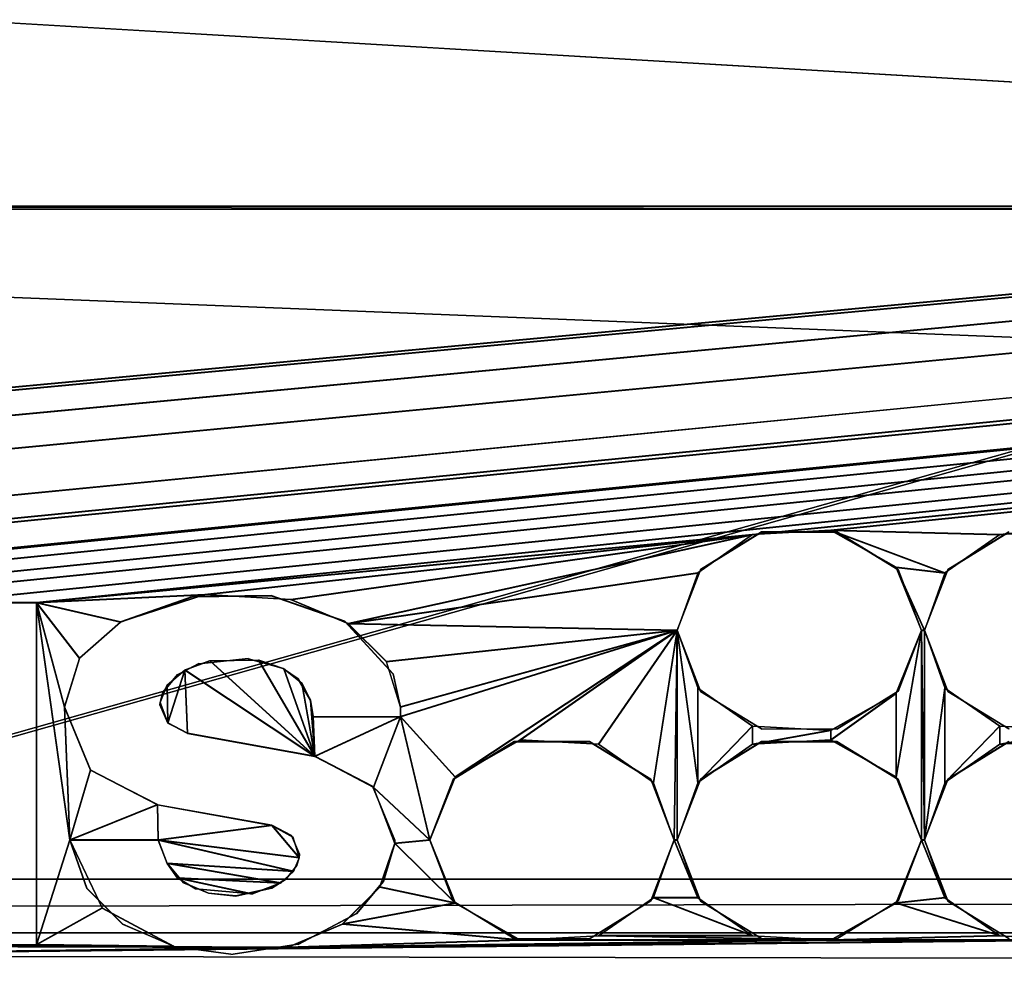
# Model space of a CAD drawing. Extents: x -398 to 398, y -1355 to -82.
# Tile 221 of 256: x 0 to 16, y -131 to -116. Entities that reach past the tile are written whole.
import ezdxf

# ---------------------------------------------------------------- set-up
doc = ezdxf.new("R2010")
doc.units = 0
doc.header["$MEASUREMENT"] = 0

msp = doc.modelspace()

# ---------------------------------------------------------------- linework, layer by layer
for points in [[(395.5, -525.467285, 437.803314), (395.5, -81.938164, 160.655502), (-395.5, -81.938164, 160.655502)], [(395.5, -525.467285, 437.803314), (-395.5, -81.938164, 160.655502), (-395.5, -525.467285, 437.803314)], [(395.5, -528.116882, 433.562988), (395.5, -84.587761, 156.415207), (-395.5, -84.587761, 156.415207)], [(395.5, -528.116882, 433.562988), (-395.5, -84.587761, 156.415207), (-395.5, -528.116882, 433.562988)], [(-395.5, -84.587761, 156.415207), (395.5, -84.587761, 156.415207), (-19.442101, -123.289597, 180.598801)], [(-395.5, -84.593063, 156.406799), (395.5, -84.593063, 156.406799), (-19.442101, -123.294899, 180.590302)], [(395.5, -84.587761, 156.415207), (-18.92588, -123.293701, 180.601395), (-19.442101, -123.289597, 180.598801)], [(395.5, -84.593063, 156.406799), (-18.92588, -123.299004, 180.592896), (-19.442101, -123.294899, 180.590302)], [(395.5, -84.587761, 156.415207), (-17.411341, -123.575104, 180.777206), (-18.92588, -123.293701, 180.601395)], [(395.5, -84.593063, 156.406799), (-17.411341, -123.580399, 180.768707), (-18.92588, -123.299004, 180.592896)], [(395.5, -84.587761, 156.415207), (-16.68099, -124.069504, 181.086197), (-17.411341, -123.575104, 180.777206)], [(395.5, -84.593063, 156.406799), (-16.68099, -124.074898, 181.077698), (-17.411341, -123.580399, 180.768707)], [(395.5, -84.587761, 156.415207), (-16.405661, -124.826897, 181.559402), (-16.68099, -124.069504, 181.086197)], [(395.5, -84.593063, 156.406799), (-16.405661, -124.832199, 181.550995), (-16.68099, -124.074898, 181.077698)], [(395.5, -84.587761, 156.415207), (-13.21059, -124.901604, 181.606094), (-16.405661, -124.826897, 181.559402)], [(395.5, -84.593063, 156.406799), (-13.21059, -124.906898, 181.597702), (-16.405661, -124.832199, 181.550995)], [(395.5, -84.587761, 156.415207), (-12.07785, -124.855698, 181.577393), (-13.21059, -124.901604, 181.606094)], [(395.5, -84.593063, 156.406799), (-12.07785, -124.861, 181.569), (-13.21059, -124.906898, 181.597702)], [(395.5, -84.587761, 156.415207), (-11.00898, -125.175003, 181.776993), (-12.07785, -124.855698, 181.577393)], [(395.5, -84.593063, 156.406799), (-11.00898, -125.180298, 181.768494), (-12.07785, -124.861, 181.569)], [(395.5, -84.587761, 156.415207), (-8.882593, -124.980698, 181.655502), (-11.00898, -125.175003, 181.776993)], [(395.5, -84.593063, 156.406799), (-8.882593, -124.985901, 181.647003), (-11.00898, -125.180298, 181.768494)], [(395.5, -84.587761, 156.415207), (-7.251131, -124.980698, 181.655502), (-8.882593, -124.980698, 181.655502)], [(395.5, -84.593063, 156.406799), (-7.251131, -124.985901, 181.647003), (-8.882593, -124.985901, 181.647003)], [(395.5, -84.587761, 156.415207), (-5.166427, -124.980698, 181.655502), (-7.251131, -124.980698, 181.655502)], [(395.5, -84.593063, 156.406799), (-5.166427, -124.985901, 181.647003), (-7.251131, -124.985901, 181.647003)], [(395.5, -84.587761, 156.415207), (-3.534964, -124.980698, 181.655502), (-5.166427, -124.980698, 181.655502)], [(395.5, -84.593063, 156.406799), (-3.534964, -124.985901, 181.647003), (-5.166427, -124.985901, 181.647003)], [(395.5, -84.587761, 156.415207), (-1.450192, -124.980698, 181.655502), (-3.534964, -124.980698, 181.655502)], [(395.5, -84.593063, 156.406799), (-1.450192, -124.985901, 181.647003), (-3.534964, -124.985901, 181.647003)], [(0.181306, -124.980698, 181.655502), (-1.450192, -124.980698, 181.655502), (395.5, -84.587761, 156.415207)], [(0.181306, -124.985901, 181.647003), (-1.450192, -124.985901, 181.647003), (395.5, -84.593063, 156.406799)], [(0.181306, -124.980698, 181.655502), (395.5, -84.587761, 156.415207), (11.76446, -123.883797, 180.970093)], [(0.181306, -124.985901, 181.647003), (395.5, -84.593063, 156.406799), (11.76446, -123.889099, 180.961594)], [(395.5, -84.587761, 156.415207), (13.03109, -123.814201, 180.926605), (11.76446, -123.883797, 180.970093)], [(395.5, -84.593063, 156.406799), (13.03109, -123.819504, 180.918198), (11.76446, -123.889099, 180.961594)], [(395.5, -84.587761, 156.415207), (15.76446, -123.883797, 180.970093), (13.03109, -123.814201, 180.926605)], [(395.5, -84.593063, 156.406799), (15.76446, -123.889099, 180.961594), (13.03109, -123.819504, 180.918198)], [(395.5, -84.587761, 156.415207), (17.03109, -123.814201, 180.926605), (15.76446, -123.883797, 180.970093)], [(395.5, -84.593063, 156.406799), (17.03109, -123.819504, 180.918198), (15.76446, -123.889099, 180.961594)], [(-9.945962, -414.937714, 362.84079), (-28.1714, -414.638489, 362.653809), (396.5, -85.435806, 156.945206)], [(396.5, -85.435806, 156.945206), (-28.1714, -414.638489, 362.653809), (17.03109, -130.441605, 185.067902)], [(-9.945962, -414.943115, 362.832306), (-28.1714, -414.643799, 362.645386), (396.5, -85.441109, 156.936707)], [(396.5, -85.441109, 156.936707), (-28.1714, -414.643799, 362.645386), (17.03109, -130.446899, 185.059402)], [(49.475079, -414.995087, 362.876709), (-9.945962, -414.937714, 362.84079), (396.5, -85.435806, 156.945206)], [(49.475079, -415.000397, 362.868195), (-9.945962, -414.943115, 362.832306), (396.5, -85.441109, 156.936707)], [(243, -100.280098, 127.672203), (-235.265503, -167.884293, 169.916), (-243, -100.280098, 127.672203)], [(243, -100.280098, 127.672203), (235.265503, -167.884293, 169.916), (-235.265503, -167.884293, 169.916)], [(243, -100.704002, 126.993698), (-235.265503, -168.308197, 169.237503), (-243, -100.704002, 126.993698)], [(243, -100.704002, 126.993698), (235.265503, -168.308197, 169.237503), (-235.265503, -168.308197, 169.237503)], [(235.114594, -129.460007), (-233, -110.733902), (-235.114594, -129.460007)], [(235.114594, -129.460007, 0.8), (-233, -110.733902, 0.8), (-235.114594, -129.460007, 0.8)], [(235.114594, -129.460007), (-83, -110.733902), (-233, -110.733902)], [(235.114594, -129.460007, 0.8), (-83, -110.733902, 0.8), (-233, -110.733902, 0.8)], [(235.114594, -129.460007), (83, -110.733902), (-83, -110.733902)], [(235.114594, -129.460007, 0.8), (83, -110.733902, 0.8), (-83, -110.733902, 0.8)], [(-30, -118.621002, 177.433899), (30, -118.621002, 177.433899), (-30, -118.568001, 177.518707)], [(-30, -118.568001, 177.518707), (30, -118.621002, 177.433899), (30, -118.568001, 177.518707)], [(30, -135.5289, 188.117096), (-30, -135.5289, 188.117096), (30, -118.568001, 177.518707)], [(30, -118.568001, 177.518707), (-30, -135.5289, 188.117096), (-30, -118.568001, 177.518707)], [(30, -135.581894, 188.032303), (-30, -135.581894, 188.032303), (30, -118.621002, 177.433899)], [(30, -118.621002, 177.433899), (-30, -135.581894, 188.032303), (-30, -118.621002, 177.433899)], [(0.181306, -124.980698, 181.655502), (11.76446, -123.883797, 180.970093), (2.906104, -124.852798, 181.575607)], [(0.181306, -124.985901, 181.647003), (11.76446, -123.889099, 180.961594), (2.906104, -124.858101, 181.5672)], [(11.76446, -123.883797, 180.970093), (4.296537, -124.933701, 181.626205), (2.906104, -124.852798, 181.575607)], [(11.76446, -123.889099, 180.961594), (4.296537, -124.939003, 181.617706), (2.906104, -124.858101, 181.5672)], [(11.76446, -123.883797, 180.970093), (5.226068, -125.321198, 181.868301), (4.296537, -124.933701, 181.626205)], [(11.76446, -123.889099, 180.961594), (5.226068, -125.3265, 181.859802), (4.296537, -124.939003, 181.617706)], [(11.76446, -123.883797, 180.970093), (10.87767, -124.501503, 181.356094), (5.226068, -125.321198, 181.868301)], [(11.76446, -123.889099, 180.961594), (10.87767, -124.506798, 181.347702), (5.226068, -125.3265, 181.859802)], [(10.92231, -124.447304, 181.322296), (11.90981, -123.8442, 180.933594), (11.90981, -123.838898, 180.942001)], [(11.90981, -123.8442, 180.933594), (10.92231, -124.447304, 181.322296), (10.92231, -124.452599, 181.313797)], [(11.90981, -123.838898, 180.942001), (11.90981, -123.8442, 180.933594), (13.13043, -123.8442, 180.933594)], [(11.90981, -123.838898, 180.942001), (13.13043, -123.8442, 180.933594), (13.13043, -123.838898, 180.942001)], [(14.87767, -124.501503, 181.356094), (14.08737, -124.411797, 181.300095), (13.03109, -123.814201, 180.926605)], [(14.87767, -124.501503, 181.356094), (13.03109, -123.814201, 180.926605), (15.76446, -123.883797, 180.970093)], [(14.87767, -124.506798, 181.347702), (14.08737, -124.417099, 181.291595), (13.03109, -123.819504, 180.918198)], [(14.87767, -124.506798, 181.347702), (13.03109, -123.819504, 180.918198), (15.76446, -123.889099, 180.961594)], [(13.13043, -123.838898, 180.942001), (13.13043, -123.8442, 180.933594), (14.11793, -124.452599, 181.313797)], [(13.13043, -123.838898, 180.942001), (14.11793, -124.452599, 181.313797), (14.11793, -124.447304, 181.322296)], [(14.92231, -124.447304, 181.322296), (15.90981, -123.8442, 180.933594), (15.90981, -123.838898, 180.942001)], [(15.90981, -123.8442, 180.933594), (14.92231, -124.447304, 181.322296), (14.92231, -124.452599, 181.313797)], [(10.54512, -125.431801, 181.937393), (5.226068, -125.321198, 181.868301), (10.87767, -124.501503, 181.356094)], [(10.54512, -125.437103, 181.928894), (5.226068, -125.3265, 181.859802), (10.87767, -124.506798, 181.347702)], [(10.92231, -124.452599, 181.313797), (10.92231, -124.447304, 181.322296), (10.54512, -125.431801, 181.937393)], [(10.92231, -124.452599, 181.313797), (10.54512, -125.431801, 181.937393), (10.54512, -125.437103, 181.928894)], [(14.54512, -125.431801, 181.937393), (14.49512, -125.431801, 181.937393), (14.08737, -124.411797, 181.300095)], [(14.54512, -125.431801, 181.937393), (14.08737, -124.411797, 181.300095), (14.87767, -124.501503, 181.356094)], [(14.54512, -125.437103, 181.928894), (14.49512, -125.437103, 181.928894), (14.08737, -124.417099, 181.291595)], [(14.54512, -125.437103, 181.928894), (14.08737, -124.417099, 181.291595), (14.87767, -124.506798, 181.347702)], [(14.11793, -124.447304, 181.322296), (14.11793, -124.452599, 181.313797), (14.49512, -125.437103, 181.928894)], [(14.11793, -124.447304, 181.322296), (14.49512, -125.437103, 181.928894), (14.49512, -125.431801, 181.937393)], [(14.92231, -124.452599, 181.313797), (14.92231, -124.447304, 181.322296), (14.54512, -125.431801, 181.937393)], [(14.92231, -124.452599, 181.313797), (14.54512, -125.431801, 181.937393), (14.54512, -125.437103, 181.928894)], [(0.181306, -124.980698, 181.655502), (2.906104, -124.852798, 181.575607), (1.541152, -125.296501, 181.852905)], [(-1.450192, -124.985901, 181.647003), (0.181306, -124.985901, 181.647003), (-1.450192, -124.980698, 181.655502)], [(-1.450192, -124.980698, 181.655502), (0.181306, -124.985901, 181.647003), (0.181306, -124.980698, 181.655502)], [(0.181306, -124.985901, 181.647003), (2.906104, -124.858101, 181.5672), (1.541152, -125.301804, 181.844406)], [(0.181306, -130.514999, 185.1138), (0.181306, -124.980698, 181.655502), (0.725093, -128.824005, 184.057098)], [(0.181306, -124.980698, 181.655502), (1.541152, -125.296501, 181.852905), (0.876525, -125.883904, 182.220001)], [(0.181306, -124.980698, 181.655502), (0.876525, -125.883904, 182.220001), (0.634459, -126.6717, 182.712204)], [(0.181306, -124.980698, 181.655502), (0.634459, -126.6717, 182.712204), (0.725093, -128.824005, 184.057098)], [(0.181306, -130.514999, 185.1138), (0.181306, -124.980698, 181.655502), (0.181306, -124.985901, 181.647003)], [(0.181306, -130.520294, 185.105301), (0.181306, -124.985901, 181.647003), (0.725093, -128.8293, 184.048599)], [(0.181306, -124.985901, 181.647003), (1.541152, -125.301804, 181.844406), (0.876525, -125.889198, 182.211502)], [(0.181306, -124.985901, 181.647003), (0.876525, -125.889198, 182.211502), (0.634459, -126.677002, 182.703705)], [(0.181306, -124.985901, 181.647003), (0.634459, -126.677002, 182.703705), (0.725093, -128.8293, 184.048599)], [(0.181306, -130.520294, 185.105301), (0.181306, -130.514999, 185.1138), (0.181306, -124.985901, 181.647003)], [(2.707751, -124.888397, 181.586105), (2.707751, -124.883102, 181.594498), (1.541152, -125.296501, 181.852905)], [(2.707751, -124.888397, 181.586105), (1.541152, -125.296501, 181.852905), (1.541152, -125.301804, 181.844406)], [(2.707751, -124.883102, 181.594498), (3.978984, -124.8759, 181.578293), (3.978984, -124.870697, 181.586807)], [(3.978984, -124.8759, 181.578293), (2.707751, -124.883102, 181.594498), (2.707751, -124.888397, 181.586105)], [(3.978984, -124.870697, 181.586807), (3.978984, -124.8759, 181.578293), (5.168406, -125.290497, 181.837296)], [(3.978984, -124.870697, 181.586807), (5.168406, -125.290497, 181.837296), (5.168406, -125.285202, 181.845795)], [(0.876525, -125.883904, 182.220001), (1.541152, -125.301804, 181.844406), (1.541152, -125.296501, 181.852905)], [(0.876525, -125.889198, 182.211502), (1.541152, -125.301804, 181.844406), (0.876525, -125.883904, 182.220001)], [(5.168406, -125.285202, 181.845795), (5.168406, -125.290497, 181.837296), (5.953909, -126.144302, 182.370895)], [(5.168406, -125.285202, 181.845795), (5.953909, -126.144302, 182.370895), (5.953909, -126.139, 182.379303)], [(10.54512, -125.431801, 181.937393), (5.846535, -125.937103, 182.253204), (5.226068, -125.321198, 181.868301)], [(10.54512, -125.437103, 181.928894), (5.846535, -125.942398, 182.244705), (5.226068, -125.3265, 181.859802)], [(10.54512, -125.431801, 181.937393), (6.072858, -126.6717, 182.712204), (5.846535, -125.937103, 182.253204)], [(10.54512, -125.437103, 181.928894), (6.072858, -126.677002, 182.703705), (5.846535, -125.942398, 182.244705)], [(10.54512, -125.431801, 181.937393), (6.952871, -127.804001, 183.4198), (6.072858, -126.8255, 182.808304)], [(10.54512, -125.431801, 181.937393), (6.072858, -126.8255, 182.808304), (6.072858, -126.6717, 182.712204)], [(10.54512, -125.437103, 181.928894), (6.952871, -127.809303, 183.411301), (6.072858, -126.830704, 182.799805)], [(10.54512, -125.437103, 181.928894), (6.072858, -126.830704, 182.799805), (6.072858, -126.677002, 182.703705)], [(10.54512, -125.431801, 181.937393), (8.009154, -127.206398, 183.046295), (6.952871, -127.804001, 183.4198)], [(10.54512, -125.437103, 181.928894), (8.009154, -127.2117, 183.037796), (6.952871, -127.809303, 183.411301)], [(10.54512, -125.431801, 181.937393), (9.275784, -127.276001, 183.089798), (8.009154, -127.206398, 183.046295)], [(10.54512, -125.437103, 181.928894), (9.275784, -127.281303, 183.081299), (8.009154, -127.2117, 183.037796)], [(10.54512, -125.431801, 181.937393), (10.16257, -127.8937, 183.4758), (9.275784, -127.276001, 183.089798)], [(10.54512, -125.437103, 181.928894), (10.16257, -127.899002, 183.4673), (9.275784, -127.281303, 183.081299)], [(10.54512, -125.431801, 181.937393), (10.49512, -128.824005, 184.057098), (10.16257, -127.8937, 183.4758)], [(10.54512, -125.437103, 181.928894), (10.49512, -128.8293, 184.048599), (10.16257, -127.899002, 183.4673)], [(10.54512, -125.431801, 181.937393), (10.54512, -128.824005, 184.057098), (10.49512, -128.824005, 184.057098)], [(10.54512, -125.437103, 181.928894), (10.54512, -128.8293, 184.048599), (10.49512, -128.8293, 184.048599)], [(10.54512, -125.431801, 181.937393), (10.87767, -126.362, 182.518707), (10.87767, -127.8937, 183.4758)], [(10.54512, -125.431801, 181.937393), (10.87767, -127.8937, 183.4758), (10.54512, -128.824005, 184.057098)], [(10.92231, -126.416298, 182.552597), (10.54512, -125.437103, 181.928894), (10.54512, -125.431801, 181.937393)], [(10.54512, -125.437103, 181.928894), (10.87767, -126.367302, 182.510193), (10.87767, -127.899002, 183.4673)], [(10.54512, -125.437103, 181.928894), (10.87767, -127.899002, 183.4673), (10.54512, -128.8293, 184.048599)], [(10.92231, -126.416298, 182.552597), (10.92231, -126.4216, 182.544098), (10.54512, -125.437103, 181.928894)], [(14.08737, -127.804001, 183.4198), (14.08737, -126.451698, 182.574799), (14.49512, -125.431801, 181.937393)], [(14.08737, -127.804001, 183.4198), (14.49512, -125.431801, 181.937393), (14.49512, -128.824005, 184.057098)], [(14.08737, -127.809303, 183.411301), (14.08737, -126.457001, 182.566299), (14.49512, -125.437103, 181.928894)], [(14.08737, -127.809303, 183.411301), (14.49512, -125.437103, 181.928894), (14.49512, -128.8293, 184.048599)], [(14.11793, -126.4216, 182.544098), (14.11793, -126.416298, 182.552597), (14.49512, -125.431801, 181.937393)], [(14.11793, -126.4216, 182.544098), (14.49512, -125.431801, 181.937393), (14.49512, -125.437103, 181.928894)], [(14.54512, -128.824005, 184.057098), (14.49512, -128.824005, 184.057098), (14.49512, -125.431801, 181.937393)], [(14.54512, -128.824005, 184.057098), (14.49512, -125.431801, 181.937393), (14.54512, -125.431801, 181.937393)], [(14.54512, -128.8293, 184.048599), (14.49512, -128.8293, 184.048599), (14.49512, -125.437103, 181.928894)], [(14.54512, -128.8293, 184.048599), (14.49512, -125.437103, 181.928894), (14.54512, -125.437103, 181.928894)], [(14.87767, -126.362, 182.518707), (14.54512, -128.824005, 184.057098), (14.54512, -125.431801, 181.937393)], [(14.92231, -126.416298, 182.552597), (14.54512, -125.437103, 181.928894), (14.54512, -125.431801, 181.937393)], [(14.87767, -126.367302, 182.510193), (14.54512, -128.8293, 184.048599), (14.54512, -125.437103, 181.928894)], [(14.92231, -126.416298, 182.552597), (14.92231, -126.4216, 182.544098), (14.54512, -125.437103, 181.928894)], [(0.634459, -126.6717, 182.712204), (0.876525, -125.889198, 182.211502), (0.876525, -125.883904, 182.220001)], [(0.634459, -126.677002, 182.703705), (0.876525, -125.889198, 182.211502), (0.634459, -126.6717, 182.712204)], [(4.6878, -127.4702, 183.211197), (2.581751, -126.073097, 182.338196), (2.985223, -125.921097, 182.243103)], [(4.6878, -127.475502, 183.202698), (2.581751, -126.0784, 182.329697), (2.985223, -125.926399, 182.234695)], [(3.606349, -125.887604, 182.222305), (3.606349, -125.892899, 182.213806), (2.811009, -125.975098, 182.265106)], [(3.606349, -125.887604, 182.222305), (2.811009, -125.975098, 182.265106), (2.811009, -125.969803, 182.273605)], [(4.6878, -127.4702, 183.211197), (2.985223, -125.921097, 182.243103), (3.774715, -125.912598, 182.2379)], [(4.6878, -127.475502, 183.202698), (2.985223, -125.926399, 182.234695), (3.774715, -125.9179, 182.229401)], [(4.177972, -126.050903, 182.324295), (3.606349, -125.892899, 182.213806), (3.606349, -125.887604, 182.222305)], [(3.606349, -125.892899, 182.213806), (4.177972, -126.050903, 182.324295), (4.177972, -126.056198, 182.315796)], [(4.6878, -127.4702, 183.211197), (3.774715, -125.912598, 182.2379), (4.181894, -126.0532, 182.325699)], [(4.6878, -127.475502, 183.202698), (3.774715, -125.9179, 182.229401), (4.181894, -126.058502, 182.3172)], [(2.305526, -126.932198, 182.875), (2.299217, -126.315002, 182.489304), (2.581751, -126.073097, 182.338196)], [(2.305526, -126.9375, 182.866501), (2.299217, -126.320297, 182.480896), (2.581751, -126.0784, 182.329697)], [(2.305526, -126.932198, 182.875), (2.581751, -126.073097, 182.338196), (2.625516, -127.098503, 182.978897)], [(2.305526, -126.9375, 182.866501), (2.581751, -126.0784, 182.329697), (2.625516, -127.103798, 182.970398)], [(2.811009, -125.969803, 182.273605), (2.811009, -125.975098, 182.265106), (2.465806, -126.155403, 182.377808)], [(2.811009, -125.969803, 182.273605), (2.465806, -126.155403, 182.377808), (2.465806, -126.150101, 182.386307)], [(4.6878, -127.4702, 183.211197), (2.625516, -127.098503, 182.978897), (2.581751, -126.073097, 182.338196)], [(4.6878, -127.475502, 183.202698), (2.625516, -127.103798, 182.970398), (2.581751, -126.0784, 182.329697)], [(4.177972, -126.056198, 182.315796), (4.177972, -126.050903, 182.324295), (4.414722, -126.218803, 182.429199)], [(4.177972, -126.056198, 182.315796), (4.414722, -126.218803, 182.429199), (4.414722, -126.224098, 182.4207)], [(4.6878, -127.4702, 183.211197), (4.181894, -126.0532, 182.325699), (4.476974, -126.284103, 182.470001)], [(4.6878, -127.475502, 183.202698), (4.181894, -126.058502, 182.3172), (4.476974, -126.289398, 182.461502)], [(2.465806, -126.150101, 182.386307), (2.465806, -126.155403, 182.377808), (2.226789, -126.4394, 182.555298)], [(2.465806, -126.150101, 182.386307), (2.226789, -126.4394, 182.555298), (2.226789, -126.434097, 182.563705)], [(4.414722, -126.224098, 182.4207), (4.414722, -126.218803, 182.429199), (4.616102, -126.564796, 182.645401)], [(4.414722, -126.224098, 182.4207), (4.616102, -126.564796, 182.645401), (4.616102, -126.570099, 182.636902)], [(4.6878, -127.4702, 183.211197), (4.476974, -126.284103, 182.470001), (4.616102, -126.564796, 182.645401)], [(5.953909, -126.139, 182.379303), (5.953909, -126.144302, 182.370895), (6.072858, -126.677002, 182.703705)], [(5.953909, -126.139, 182.379303), (6.072858, -126.677002, 182.703705), (6.072858, -126.6717, 182.712204)], [(2.181391, -126.601799, 182.668503), (2.299217, -126.315002, 182.489304), (2.305526, -126.932198, 182.875)], [(2.181391, -126.607101, 182.660095), (2.299217, -126.320297, 182.480896), (2.305526, -126.9375, 182.866501)], [(2.226789, -126.434097, 182.563705), (2.226789, -126.4394, 182.555298), (2.181391, -126.607101, 182.660095)], [(2.226789, -126.434097, 182.563705), (2.181391, -126.607101, 182.660095), (2.181391, -126.601799, 182.668503)], [(4.6878, -127.475502, 183.202698), (4.476974, -126.289398, 182.461502), (4.616102, -126.570099, 182.636902)], [(11.76446, -126.979797, 182.904694), (10.87767, -127.8937, 183.4758), (10.87767, -126.362, 182.518707)], [(11.76446, -126.9851, 182.896194), (10.87767, -127.899002, 183.4673), (10.87767, -126.367302, 182.510193)], [(11.90981, -127.024696, 182.9328), (10.92231, -126.4216, 182.544098), (10.92231, -126.416298, 182.552597)], [(11.90981, -127.024696, 182.9328), (11.90981, -127.029999, 182.924301), (10.92231, -126.4216, 182.544098)], [(13.13043, -127.029999, 182.924301), (14.11793, -126.416298, 182.552597), (14.11793, -126.4216, 182.544098)], [(14.11793, -126.416298, 182.552597), (13.13043, -127.029999, 182.924301), (13.13043, -127.024696, 182.9328)], [(14.87767, -126.362, 182.518707), (14.87767, -127.8937, 183.4758), (14.54512, -128.824005, 184.057098)], [(14.87767, -126.367302, 182.510193), (14.87767, -127.899002, 183.4673), (14.54512, -128.8293, 184.048599)], [(15.76446, -126.979797, 182.904694), (14.87767, -127.8937, 183.4758), (14.87767, -126.362, 182.518707)], [(15.76446, -126.9851, 182.896194), (14.87767, -127.899002, 183.4673), (14.87767, -126.367302, 182.510193)], [(15.90981, -127.024696, 182.9328), (14.92231, -126.4216, 182.544098), (14.92231, -126.416298, 182.552597)], [(15.90981, -127.024696, 182.9328), (15.90981, -127.029999, 182.924301), (14.92231, -126.4216, 182.544098)], [(2.181391, -126.601799, 182.668503), (2.180251, -126.632202, 182.6875), (2.181391, -126.607101, 182.660095)], [(2.305526, -126.932198, 182.875), (2.180251, -126.632202, 182.6875), (2.181391, -126.601799, 182.668503)], [(4.6878, -127.4702, 183.211197), (4.616102, -126.564796, 182.645401), (4.65889, -126.8255, 182.808304)], [(4.65889, -126.8255, 182.808304), (4.616102, -126.570099, 182.636902), (4.616102, -126.564796, 182.645401)], [(4.6878, -127.475502, 183.202698), (4.616102, -126.570099, 182.636902), (4.65889, -126.830704, 182.799805)], [(4.65889, -126.830704, 182.799805), (4.616102, -126.570099, 182.636902), (4.65889, -126.8255, 182.808304)], [(13.03109, -127.206398, 183.046295), (13.03109, -127.0494, 182.948196), (14.08737, -126.451698, 182.574799)], [(13.03109, -127.206398, 183.046295), (14.08737, -126.451698, 182.574799), (14.08737, -127.804001, 183.4198)], [(13.03109, -127.2117, 183.037796), (13.03109, -127.054703, 182.939697), (14.08737, -126.457001, 182.566299)], [(13.03109, -127.2117, 183.037796), (14.08737, -126.457001, 182.566299), (14.08737, -127.809303, 183.411301)], [(1.05865, -127.687599, 183.347), (0.634459, -126.677002, 182.703705), (0.634459, -126.6717, 182.712204)], [(0.634459, -126.6717, 182.712204), (1.058688, -127.6875, 183.347), (0.725093, -128.824005, 184.057098)], [(1.05865, -127.692902, 183.338501), (0.634459, -126.677002, 182.703705), (1.05865, -127.687599, 183.347)], [(0.634459, -126.677002, 182.703705), (1.058688, -127.692802, 183.338501), (0.725093, -128.8293, 184.048599)], [(2.181391, -126.607101, 182.660095), (2.180251, -126.632202, 182.6875), (2.180251, -126.637497, 182.679001)], [(2.305526, -126.9375, 182.866501), (2.180251, -126.637497, 182.679001), (2.181391, -126.607101, 182.660095)], [(2.305526, -126.932198, 182.875), (2.180251, -126.637497, 182.679001), (2.180251, -126.632202, 182.6875)], [(2.305526, -126.9375, 182.866501), (2.180251, -126.637497, 182.679001), (2.305526, -126.932198, 182.875)], [(6.072858, -126.8255, 182.808304), (6.072858, -126.6717, 182.712204), (6.072858, -126.677002, 182.703705)], [(6.072858, -126.830704, 182.799805), (6.072858, -126.8255, 182.808304), (6.072858, -126.677002, 182.703705)], [(4.6878, -127.4702, 183.211197), (4.65889, -126.8255, 182.808304), (6.072858, -126.8255, 182.808304)], [(4.65889, -126.8255, 182.808304), (6.072858, -126.8255, 182.808304), (4.65889, -126.830704, 182.799805)], [(4.65889, -126.830704, 182.799805), (6.072858, -126.8255, 182.808304), (6.072858, -126.830704, 182.799805)], [(4.6878, -127.475502, 183.202698), (4.65889, -126.830704, 182.799805), (6.072858, -126.830704, 182.799805)], [(4.6878, -127.4702, 183.211197), (6.072858, -126.8255, 182.808304), (5.634568, -127.972603, 183.525101)], [(4.6878, -127.475502, 183.202698), (6.072858, -126.830704, 182.799805), (5.634568, -127.977898, 183.516602)], [(6.545122, -128.824005, 184.057098), (5.634568, -127.972603, 183.525101), (6.072858, -126.8255, 182.808304)], [(6.545122, -128.8293, 184.048599), (5.634568, -127.977898, 183.516602), (6.072858, -126.830704, 182.799805)], [(6.952871, -127.804001, 183.4198), (6.545122, -128.824005, 184.057098), (6.072858, -126.8255, 182.808304)], [(6.952871, -127.809303, 183.411301), (6.545122, -128.8293, 184.048599), (6.072858, -126.830704, 182.799805)], [(2.625516, -127.098503, 182.978897), (2.305526, -126.9375, 182.866501), (2.305526, -126.932198, 182.875)], [(2.625516, -127.103798, 182.970398), (2.305526, -126.9375, 182.866501), (2.625516, -127.098503, 182.978897)], [(11.76446, -126.979797, 182.904694), (11.76446, -127.276001, 183.089798), (10.87767, -127.8937, 183.4758)], [(11.76446, -126.9851, 182.896194), (11.76446, -127.281303, 183.081299), (10.87767, -127.899002, 183.4673)], [(13.03109, -127.0494, 182.948196), (11.76446, -127.276001, 183.089798), (11.76446, -126.979797, 182.904694)], [(13.03109, -127.054703, 182.939697), (11.76446, -127.281303, 183.081299), (11.76446, -126.9851, 182.896194)], [(11.76446, -127.276001, 183.089798), (13.03109, -127.0494, 182.948196), (13.03109, -127.206398, 183.046295)], [(11.76446, -127.281303, 183.081299), (13.03109, -127.054703, 182.939697), (13.03109, -127.2117, 183.037796)], [(13.13043, -127.024696, 182.9328), (13.13043, -127.029999, 182.924301), (11.90981, -127.029999, 182.924301)], [(13.13043, -127.024696, 182.9328), (11.90981, -127.029999, 182.924301), (11.90981, -127.024696, 182.9328)], [(14.87767, -127.8937, 183.4758), (15.76446, -126.979797, 182.904694), (15.76446, -127.276001, 183.089798)], [(14.87767, -127.899002, 183.4673), (15.76446, -126.9851, 182.896194), (15.76446, -127.281303, 183.081299)], [(15.76446, -127.276001, 183.089798), (15.76446, -126.979797, 182.904694), (17.03109, -127.0494, 182.948196)], [(15.76446, -127.281303, 183.081299), (15.76446, -126.9851, 182.896194), (17.03109, -127.054703, 182.939697)], [(15.76446, -127.276001, 183.089798), (17.03109, -127.0494, 182.948196), (17.03109, -127.206398, 183.046295)], [(15.76446, -127.281303, 183.081299), (17.03109, -127.054703, 182.939697), (17.03109, -127.2117, 183.037796)], [(2.625516, -127.103798, 182.970398), (4.6878, -127.475502, 183.202698), (2.625516, -127.098503, 182.978897)], [(2.625516, -127.098503, 182.978897), (4.6878, -127.475502, 183.202698), (4.6878, -127.4702, 183.211197)], [(6.922314, -127.8395, 183.441895), (7.909814, -127.236397, 183.053207), (7.909814, -127.231102, 183.061707)], [(7.909814, -127.236397, 183.053207), (6.922314, -127.8395, 183.441895), (6.922314, -127.844803, 183.433395)], [(7.909814, -127.231102, 183.061707), (7.909814, -127.236397, 183.053207), (9.130431, -127.236397, 183.053207)], [(7.909814, -127.231102, 183.061707), (9.130431, -127.236397, 183.053207), (9.130431, -127.231102, 183.061707)], [(9.130431, -127.231102, 183.061707), (9.130431, -127.236397, 183.053207), (10.11793, -127.844803, 183.433395)], [(9.130431, -127.231102, 183.061707), (10.11793, -127.844803, 183.433395), (10.11793, -127.8395, 183.441895)], [(10.92231, -127.8395, 183.441895), (11.90981, -127.236397, 183.053207), (11.90981, -127.231102, 183.061707)], [(11.90981, -127.236397, 183.053207), (10.92231, -127.8395, 183.441895), (10.92231, -127.844803, 183.433395)], [(11.90981, -127.231102, 183.061707), (11.90981, -127.236397, 183.053207), (13.13043, -127.236397, 183.053207)], [(11.90981, -127.231102, 183.061707), (13.13043, -127.236397, 183.053207), (13.13043, -127.231102, 183.061707)], [(13.13043, -127.231102, 183.061707), (13.13043, -127.236397, 183.053207), (14.11793, -127.844803, 183.433395)], [(13.13043, -127.231102, 183.061707), (14.11793, -127.844803, 183.433395), (14.11793, -127.8395, 183.441895)], [(14.92231, -127.8395, 183.441895), (15.90981, -127.236397, 183.053207), (15.90981, -127.231102, 183.061707)], [(15.90981, -127.236397, 183.053207), (14.92231, -127.8395, 183.441895), (14.92231, -127.844803, 183.433395)], [(4.6878, -127.475502, 183.202698), (5.61577, -127.957802, 183.503998), (4.6878, -127.4702, 183.211197)], [(4.6878, -127.4702, 183.211197), (5.61577, -127.957802, 183.503998), (5.61577, -127.952499, 183.512497)], [(0.725093, -128.824005, 184.057098), (1.058688, -127.6875, 183.347), (2.142155, -128.250595, 183.698807)], [(0.725093, -128.8293, 184.048599), (1.058688, -127.692802, 183.338501), (2.142155, -128.255905, 183.690399)], [(2.142154, -128.250595, 183.698807), (1.05865, -127.692902, 183.338501), (1.05865, -127.687599, 183.347)], [(2.142154, -128.255905, 183.690399), (1.05865, -127.692902, 183.338501), (2.142154, -128.250595, 183.698807)], [(6.922314, -127.844803, 183.433395), (6.922314, -127.8395, 183.441895), (6.545122, -128.824005, 184.057098)], [(6.922314, -127.844803, 183.433395), (6.545122, -128.824005, 184.057098), (6.545122, -128.8293, 184.048599)], [(10.11793, -127.8395, 183.441895), (10.11793, -127.844803, 183.433395), (10.49512, -128.8293, 184.048599)], [(10.11793, -127.8395, 183.441895), (10.49512, -128.8293, 184.048599), (10.49512, -128.824005, 184.057098)], [(10.92231, -127.844803, 183.433395), (10.92231, -127.8395, 183.441895), (10.54512, -128.824005, 184.057098)], [(10.92231, -127.844803, 183.433395), (10.54512, -128.824005, 184.057098), (10.54512, -128.8293, 184.048599)], [(14.11793, -127.8395, 183.441895), (14.11793, -127.844803, 183.433395), (14.49512, -128.8293, 184.048599)], [(14.11793, -127.8395, 183.441895), (14.49512, -128.8293, 184.048599), (14.49512, -128.824005, 184.057098)], [(14.92231, -127.844803, 183.433395), (14.92231, -127.8395, 183.441895), (14.54512, -128.824005, 184.057098)], [(14.92231, -127.844803, 183.433395), (14.54512, -128.824005, 184.057098), (14.54512, -128.8293, 184.048599)], [(5.61577, -127.957802, 183.503998), (5.979068, -128.827805, 184.047699), (5.61577, -127.952499, 183.512497)], [(5.61577, -127.952499, 183.512497), (5.979068, -128.827805, 184.047699), (5.979068, -128.822495, 184.056198)], [(6.545122, -128.824005, 184.057098), (5.977943, -128.873901, 184.088303), (5.634568, -127.972603, 183.525101)], [(6.545122, -128.8293, 184.048599), (5.977943, -128.879196, 184.079803), (5.634568, -127.977898, 183.516602)], [(0.725093, -128.824005, 184.057098), (2.142155, -128.250595, 183.698807), (2.152098, -128.824005, 184.057098)], [(0.725093, -128.8293, 184.048599), (2.142155, -128.255905, 183.690399), (2.152098, -128.8293, 184.048599)], [(3.990426, -128.583801, 183.906998), (2.142154, -128.255905, 183.690399), (2.142154, -128.250595, 183.698807)], [(3.990426, -128.589096, 183.898499), (2.142154, -128.255905, 183.690399), (3.990426, -128.583801, 183.906998)], [(3.990426, -128.583801, 183.906998), (2.152098, -128.824005, 184.057098), (2.142155, -128.250595, 183.698807)], [(3.990426, -128.589096, 183.898499), (2.152098, -128.8293, 184.048599), (2.142155, -128.255905, 183.690399)], [(4.431695, -129.106903, 184.233902), (2.152098, -128.824005, 184.057098), (3.990426, -128.583801, 183.906998)], [(4.431695, -129.112198, 184.225403), (2.152098, -128.8293, 184.048599), (3.990426, -128.589096, 183.898499)], [(4.431695, -129.106903, 184.233902), (3.990426, -128.583801, 183.906998), (4.330731, -128.772705, 184.025101)], [(3.990426, -128.589096, 183.898499), (4.31042, -128.755402, 184.002396), (3.990426, -128.583801, 183.906998)], [(3.990426, -128.583801, 183.906998), (4.31042, -128.755402, 184.002396), (4.31042, -128.750107, 184.010895)], [(4.431695, -129.112198, 184.225403), (3.990426, -128.589096, 183.898499), (4.330731, -128.778, 184.016602)], [(0.181306, -130.514999, 185.1138), (0.725093, -128.824005, 184.057098), (1.248235, -129.921097, 184.742706)], [(0.181306, -130.520294, 185.105301), (0.725093, -128.8293, 184.048599), (1.248235, -129.926407, 184.734207)], [(0.99809, -129.605606, 184.545502), (0.725093, -128.8293, 184.048599), (0.725093, -128.824005, 184.057098)], [(0.725093, -128.8293, 184.048599), (2.152098, -128.8293, 184.048599), (0.725093, -128.824005, 184.057098)], [(0.725093, -128.824005, 184.057098), (2.152098, -128.8293, 184.048599), (2.152098, -128.824005, 184.057098)], [(0.99809, -129.605606, 184.545502), (0.99809, -129.610901, 184.537003), (0.725093, -128.8293, 184.048599)], [(4.338179, -129.328094, 184.372101), (2.296893, -129.202194, 184.293503), (2.152098, -128.824005, 184.057098)], [(4.338179, -129.328094, 184.372101), (2.152098, -128.824005, 184.057098), (4.431695, -129.106903, 184.233902)], [(2.152098, -128.8293, 184.048599), (2.296893, -129.207504, 184.285004), (2.152098, -128.824005, 184.057098)], [(2.152098, -128.824005, 184.057098), (2.296893, -129.207504, 184.285004), (2.296893, -129.202194, 184.293503)], [(4.338179, -129.333405, 184.363602), (2.296893, -129.207504, 184.285004), (2.152098, -128.8293, 184.048599)], [(4.338179, -129.333405, 184.363602), (2.152098, -128.8293, 184.048599), (4.431695, -129.112198, 184.225403)], [(4.31042, -128.755402, 184.002396), (4.435697, -129.055405, 184.189896), (4.31042, -128.750107, 184.010895)], [(4.31042, -128.750107, 184.010895), (4.435697, -129.055405, 184.189896), (4.435697, -129.050095, 184.198395)], [(5.977943, -128.873901, 184.088303), (5.979068, -128.822495, 184.056198), (5.977943, -128.879196, 184.079803)], [(5.977943, -128.879196, 184.079803), (5.979068, -128.822495, 184.056198), (5.979068, -128.827805, 184.047699)], [(6.952871, -129.843903, 184.694397), (5.977943, -128.873901, 184.088303), (6.545122, -128.824005, 184.057098)], [(6.952871, -129.849197, 184.685898), (5.977943, -128.879196, 184.079803), (6.545122, -128.8293, 184.048599)], [(6.922314, -129.808502, 184.672302), (6.545122, -128.8293, 184.048599), (6.545122, -128.824005, 184.057098)], [(6.922314, -129.808502, 184.672302), (6.922314, -129.813797, 184.663803), (6.545122, -128.8293, 184.048599)], [(10.11793, -129.813797, 184.663803), (10.11793, -129.808502, 184.672302), (10.49512, -128.824005, 184.057098)], [(10.11793, -129.813797, 184.663803), (10.49512, -128.824005, 184.057098), (10.49512, -128.8293, 184.048599)], [(10.87767, -129.754196, 184.638397), (10.16257, -129.754196, 184.638397), (10.49512, -128.824005, 184.057098)], [(10.87767, -129.759506, 184.629898), (10.16257, -129.759506, 184.629898), (10.49512, -128.8293, 184.048599)], [(10.87767, -129.754196, 184.638397), (10.49512, -128.824005, 184.057098), (10.54512, -128.824005, 184.057098)], [(10.87767, -129.759506, 184.629898), (10.49512, -128.8293, 184.048599), (10.54512, -128.8293, 184.048599)], [(10.92231, -129.808502, 184.672302), (10.54512, -128.8293, 184.048599), (10.54512, -128.824005, 184.057098)], [(10.92231, -129.808502, 184.672302), (10.92231, -129.813797, 184.663803), (10.54512, -128.8293, 184.048599)], [(14.87767, -129.754196, 184.638397), (14.08737, -129.843903, 184.694397), (14.49512, -128.824005, 184.057098)], [(14.87767, -129.759506, 184.629898), (14.08737, -129.849197, 184.685898), (14.49512, -128.8293, 184.048599)], [(14.11793, -129.813797, 184.663803), (14.11793, -129.808502, 184.672302), (14.49512, -128.824005, 184.057098)], [(14.11793, -129.813797, 184.663803), (14.49512, -128.824005, 184.057098), (14.49512, -128.8293, 184.048599)], [(14.87767, -129.754196, 184.638397), (14.49512, -128.824005, 184.057098), (14.54512, -128.824005, 184.057098)], [(14.87767, -129.759506, 184.629898), (14.49512, -128.8293, 184.048599), (14.54512, -128.8293, 184.048599)], [(14.92231, -129.808502, 184.672302), (14.54512, -128.8293, 184.048599), (14.54512, -128.824005, 184.057098)], [(14.92231, -129.808502, 184.672302), (14.92231, -129.813797, 184.663803), (14.54512, -128.8293, 184.048599)], [(6.952871, -129.843903, 184.694397), (5.738885, -129.584198, 184.532196), (5.977943, -128.873901, 184.088303)], [(6.952871, -129.849197, 184.685898), (5.738885, -129.589493, 184.523697), (5.977943, -128.879196, 184.079803)], [(5.795423, -129.494995, 184.4646), (5.795423, -129.4897, 184.473099), (5.977943, -128.873901, 184.088303)], [(5.795423, -129.494995, 184.4646), (5.977943, -128.873901, 184.088303), (5.977943, -128.879196, 184.079803)], [(4.394751, -129.230499, 184.311096), (4.431696, -129.112198, 184.225403), (4.431696, -129.106903, 184.233902)], [(4.394751, -129.230499, 184.311096), (4.394751, -129.235794, 184.302597), (4.431696, -129.112198, 184.225403)], [(4.431696, -129.106903, 184.233902), (4.435697, -129.050095, 184.198395), (4.431696, -129.112198, 184.225403)], [(4.431696, -129.112198, 184.225403), (4.435697, -129.050095, 184.198395), (4.435697, -129.055405, 184.189896)], [(2.296893, -129.202194, 184.293503), (4.13291, -129.519608, 184.491806), (2.464752, -129.435394, 184.439194)], [(4.13291, -129.519608, 184.491806), (2.296893, -129.202194, 184.293503), (4.338179, -129.328094, 184.372101)], [(2.561731, -129.515701, 184.477493), (2.561731, -129.5103, 184.485992), (2.296893, -129.202194, 184.293503)], [(2.561731, -129.515701, 184.477493), (2.296893, -129.202194, 184.293503), (2.296893, -129.207504, 184.285004)], [(2.296893, -129.207504, 184.285004), (4.13291, -129.524902, 184.483307), (2.464752, -129.440704, 184.430695)], [(4.13291, -129.524902, 184.483307), (2.296893, -129.207504, 184.285004), (4.338179, -129.333405, 184.363602)], [(4.229519, -129.446396, 184.445999), (4.394751, -129.235794, 184.302597), (4.394751, -129.230499, 184.311096)], [(4.229519, -129.446396, 184.445999), (4.229519, -129.451706, 184.437607), (4.394751, -129.235794, 184.302597)], [(235.114594, -129.460007), (-235.114594, -129.460007), (-235.028595, -130.326599)], [(235.114594, -129.460007, 0.8), (-235.114594, -129.460007, 0.8), (-235.028595, -130.326599, 0.8)], [(235.114594, -129.460007), (-235.028595, -130.326599), (235.028595, -130.326599)], [(235.114594, -129.460007, 0.8), (-235.028595, -130.326599, 0.8), (235.028595, -130.326599, 0.8)], [(2.464752, -129.435394, 184.439194), (4.13291, -129.519608, 184.491806), (3.671847, -129.698502, 184.603607)], [(2.464752, -129.435394, 184.439194), (3.671847, -129.698502, 184.603607), (2.756013, -129.614395, 184.550995)], [(2.464752, -129.440704, 184.430695), (4.13291, -129.524902, 184.483307), (3.671847, -129.703796, 184.595093)], [(2.464752, -129.440704, 184.430695), (3.671847, -129.703796, 184.595093), (2.756013, -129.619705, 184.542496)], [(3.988685, -129.599701, 184.541794), (4.229519, -129.451706, 184.437607), (4.229519, -129.446396, 184.445999)], [(3.988685, -129.599701, 184.541794), (3.988685, -129.604996, 184.533295), (4.229519, -129.451706, 184.437607)], [(1.57281, -130.181107, 184.905106), (0.99809, -129.610901, 184.537003), (0.99809, -129.605606, 184.545502)], [(1.57281, -130.181107, 184.905106), (1.57281, -130.186401, 184.896606), (0.99809, -129.610901, 184.537003)], [(2.964456, -129.688095, 184.585297), (2.964456, -129.6828, 184.593704), (2.561731, -129.5103, 184.485992)], [(2.964456, -129.688095, 184.585297), (2.561731, -129.5103, 184.485992), (2.561731, -129.515701, 184.477493)], [(3.41018, -129.7267, 184.621094), (3.988685, -129.604996, 184.533295), (3.988685, -129.599701, 184.541794)], [(3.41018, -129.7267, 184.621094), (3.41018, -129.731903, 184.612701), (3.988685, -129.604996, 184.533295)], [(5.134729, -130.181702, 184.905502), (5.738885, -129.584198, 184.532196), (6.952871, -129.843903, 184.694397)], [(5.134729, -130.186996, 184.897003), (5.738885, -129.589493, 184.523697), (6.952871, -129.849197, 184.685898)], [(5.359541, -130.020004, 184.792603), (5.359541, -130.014694, 184.801102), (5.795423, -129.4897, 184.473099)], [(5.359541, -130.020004, 184.792603), (5.795423, -129.4897, 184.473099), (5.795423, -129.494995, 184.4646)], [(3.41018, -129.731903, 184.612701), (2.964456, -129.6828, 184.593704), (2.964456, -129.688095, 184.585297)], [(2.964456, -129.6828, 184.593704), (3.41018, -129.731903, 184.612701), (3.41018, -129.7267, 184.621094)], [(11.76446, -130.371994, 185.024399), (9.275784, -130.371994, 185.024399), (10.16257, -129.754196, 184.638397)], [(11.76446, -130.377304, 185.0159), (9.275784, -130.377304, 185.0159), (10.16257, -129.759506, 184.629898)], [(11.76446, -130.371994, 185.024399), (10.16257, -129.754196, 184.638397), (10.87767, -129.754196, 184.638397)], [(11.76446, -130.377304, 185.0159), (10.16257, -129.759506, 184.629898), (10.87767, -129.759506, 184.629898)], [(15.76446, -130.371994, 185.024399), (14.08737, -129.843903, 184.694397), (14.87767, -129.754196, 184.638397)], [(15.76446, -130.377304, 185.0159), (14.08737, -129.849197, 184.685898), (14.87767, -129.759506, 184.629898)], [(0.181306, -130.514999, 185.1138), (1.248235, -129.921097, 184.742706), (2.406961, -130.544296, 185.132004)], [(0.181306, -130.520294, 185.105301), (1.248235, -129.926407, 184.734207), (2.406961, -130.5495, 185.123596)], [(8.009154, -130.441605, 185.067902), (5.134729, -130.181702, 184.905502), (6.952871, -129.843903, 184.694397)], [(8.009154, -130.446899, 185.059402), (5.134729, -130.186996, 184.897003), (6.952871, -129.849197, 184.685898)], [(7.909814, -130.416901, 185.052505), (6.922314, -129.813797, 184.663803), (6.922314, -129.808502, 184.672302)], [(7.909814, -130.416901, 185.052505), (7.909814, -130.422195, 185.044006), (6.922314, -129.813797, 184.663803)], [(9.130431, -130.422195, 185.044006), (10.11793, -129.808502, 184.672302), (10.11793, -129.813797, 184.663803)], [(10.11793, -129.808502, 184.672302), (9.130431, -130.422195, 185.044006), (9.130431, -130.416901, 185.052505)], [(11.90981, -130.416901, 185.052505), (10.92231, -129.813797, 184.663803), (10.92231, -129.808502, 184.672302)], [(11.90981, -130.416901, 185.052505), (11.90981, -130.422195, 185.044006), (10.92231, -129.813797, 184.663803)], [(15.76446, -130.371994, 185.024399), (13.03109, -130.441605, 185.067902), (14.08737, -129.843903, 184.694397)], [(15.76446, -130.377304, 185.0159), (13.03109, -130.446899, 185.059402), (14.08737, -129.849197, 184.685898)], [(13.13043, -130.422195, 185.044006), (14.11793, -129.808502, 184.672302), (14.11793, -129.813797, 184.663803)], [(14.11793, -129.808502, 184.672302), (13.13043, -130.422195, 185.044006), (13.13043, -130.416901, 185.052505)], [(15.90981, -130.416901, 185.052505), (14.92231, -129.813797, 184.663803), (14.92231, -129.808502, 184.672302)], [(15.90981, -130.416901, 185.052505), (15.90981, -130.422195, 185.044006), (14.92231, -129.813797, 184.663803)], [(4.418129, -130.515305, 185.102203), (4.418129, -130.509995, 185.110703), (5.359541, -130.014694, 184.801102)], [(4.418129, -130.515305, 185.102203), (5.359541, -130.014694, 184.801102), (5.359541, -130.020004, 184.792603)], [(2.406755, -130.544006, 185.131897), (1.57281, -130.186401, 184.896606), (1.57281, -130.181107, 184.905106)], [(2.406755, -130.544006, 185.131897), (2.406755, -130.549301, 185.123398), (1.57281, -130.186401, 184.896606)], [(8.009154, -130.441605, 185.067902), (4.244427, -130.558899, 185.141205), (5.134729, -130.181702, 184.905502)], [(8.009154, -130.446899, 185.059402), (4.244427, -130.564194, 185.132706), (5.134729, -130.186996, 184.897003)], [(235.439102, -131.094696), (-235.028595, -130.326599), (-235.114594, -254.460007)], [(235.439102, -131.094696, 0.8), (-235.028595, -130.326599, 0.8), (-235.114594, -254.460007, 0.8)], [(235.028595, -130.326599), (-235.028595, -130.326599), (235.439102, -131.094696)], [(235.028595, -130.326599, 0.8), (-235.028595, -130.326599, 0.8), (235.439102, -131.094696, 0.8)], [(9.130431, -130.416901, 185.052505), (9.130431, -130.422195, 185.044006), (7.909814, -130.422195, 185.044006)], [(9.130431, -130.416901, 185.052505), (7.909814, -130.422195, 185.044006), (7.909814, -130.416901, 185.052505)], [(9.275784, -130.371994, 185.024399), (13.03109, -130.441605, 185.067902), (8.009154, -130.441605, 185.067902)], [(9.275784, -130.377304, 185.0159), (13.03109, -130.446899, 185.059402), (8.009154, -130.446899, 185.059402)], [(13.03109, -130.441605, 185.067902), (9.275784, -130.371994, 185.024399), (11.76446, -130.371994, 185.024399)], [(13.03109, -130.446899, 185.059402), (9.275784, -130.377304, 185.0159), (11.76446, -130.377304, 185.0159)], [(13.13043, -130.416901, 185.052505), (13.13043, -130.422195, 185.044006), (11.90981, -130.422195, 185.044006)], [(13.13043, -130.416901, 185.052505), (11.90981, -130.422195, 185.044006), (11.90981, -130.416901, 185.052505)], [(17.03109, -130.441605, 185.067902), (13.03109, -130.441605, 185.067902), (15.76446, -130.371994, 185.024399)], [(17.03109, -130.446899, 185.059402), (13.03109, -130.446899, 185.059402), (15.76446, -130.377304, 185.0159)], [(-28.1714, -414.638489, 362.653809), (-3.332733, -130.659302, 185.203903), (17.03109, -130.441605, 185.067902)], [(-28.1714, -414.643799, 362.645386), (-3.332733, -130.664597, 185.195496), (17.03109, -130.446899, 185.059402)], [(17.03109, -130.441605, 185.067902), (-3.332733, -130.659302, 185.203903), (4.244427, -130.558899, 185.141205)], [(17.03109, -130.446899, 185.059402), (-3.332733, -130.664597, 185.195496), (4.244427, -130.564194, 185.132706)], [(-2.307489, -130.545395, 185.132797), (4.244427, -130.558899, 185.141205), (-3.332733, -130.659302, 185.203903)], [(-2.307489, -130.550705, 185.124298), (4.244427, -130.564194, 185.132706), (-3.332733, -130.664597, 185.195496)], [(-1.450192, -130.514999, 185.1138), (2.406961, -130.544296, 185.132004), (-2.307489, -130.545395, 185.132797)], [(-1.450192, -130.520294, 185.105301), (2.406961, -130.5495, 185.123596), (-2.307489, -130.550705, 185.124298)], [(-2.307489, -130.545395, 185.132797), (2.406961, -130.544296, 185.132004), (4.244427, -130.558899, 185.141205)], [(-2.307489, -130.550705, 185.124298), (2.406961, -130.5495, 185.123596), (4.244427, -130.564194, 185.132706)], [(0.181306, -130.514999, 185.1138), (2.406961, -130.544296, 185.132004), (-1.450192, -130.514999, 185.1138)], [(-1.450192, -130.514999, 185.1138), (0.181306, -130.514999, 185.1138), (-1.450192, -130.520294, 185.105301)], [(-1.450192, -130.520294, 185.105301), (0.181306, -130.514999, 185.1138), (0.181306, -130.520294, 185.105301)], [(0.181306, -130.520294, 185.105301), (2.406961, -130.5495, 185.123596), (-1.450192, -130.520294, 185.105301)], [(3.329088, -130.670105, 185.210602), (2.406755, -130.549301, 185.123398), (2.406755, -130.544006, 185.131897)], [(3.329088, -130.670105, 185.210602), (3.329088, -130.6754, 185.202194), (2.406755, -130.549301, 185.123398)], [(3.329088, -130.6754, 185.202194), (4.418129, -130.509995, 185.110703), (4.418129, -130.515305, 185.102203)], [(4.418129, -130.509995, 185.110703), (3.329088, -130.6754, 185.202194), (3.329088, -130.670105, 185.210602)], [(4.244427, -130.558899, 185.141205), (13.03109, -130.441605, 185.067902), (17.03109, -130.441605, 185.067902)], [(13.03109, -130.441605, 185.067902), (4.244427, -130.558899, 185.141205), (8.009154, -130.441605, 185.067902)], [(4.244427, -130.564194, 185.132706), (13.03109, -130.446899, 185.059402), (17.03109, -130.446899, 185.059402)], [(13.03109, -130.446899, 185.059402), (4.244427, -130.564194, 185.132706), (8.009154, -130.446899, 185.059402)]]:
    msp.add_3dface(points)

doc.saveas('drawing.dxf')
